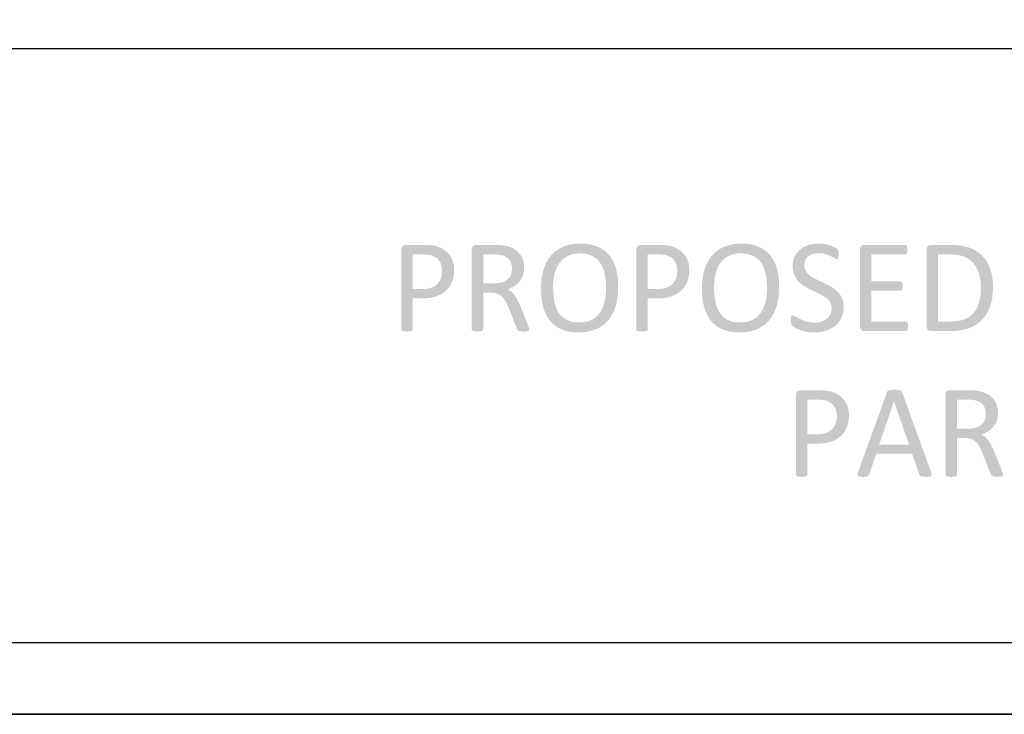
# Model space of a CAD drawing. Header units: millimetres. Extents: x 502444 to 745500, y -417645 to -375189.
# Tile 87 of 208: x 693714 to 695856, y -415327 to -413816. Entities that reach past the tile are written whole.
import ezdxf

# ---------------------------------------------------------------- set-up
doc = ezdxf.new("R2010")
doc.units = ezdxf.units.MM
doc.layers.add('PDF_Geometry', color=7, linetype='Continuous')
doc.layers.add('PDF_Solid Fills', color=7, linetype='Continuous')

msp = doc.modelspace()

# ---------------------------------------------------------------- hatches: boundary and pattern name
at = {"layer": 'PDF_Solid Fills', "lineweight": 25, "transparency": 33554559}
for points in [[(694593.97119, -414305.91604), (694553.79198, -414305.91604), (694551.32363, -414306.19822), (694546.97449, -414308.38175), (694544.78462, -414311.43607), (694543.92808, -414316.64887), (694543.92808, -414489.83061), (694544.50825, -414491.86119), (694546.53989, -414493.16657), (694550.45549, -414494.03682), (694551.25823, -414494.16868), (694556.40273, -414494.47195), (694557.70336, -414494.45718), (694562.49554, -414494.03682), (694566.26663, -414493.16657), (694568.29721, -414491.86119), (694568.87738, -414489.83061), (694568.87738, -414422.24087), (694590.2001, -414422.24087), (694590.95432, -414422.2385), (694596.46907, -414422.09161), (694601.7296, -414421.71398), (694606.73487, -414421.1048), (694611.48591, -414420.26461), (694615.98273, -414419.19262), (694620.22533, -414417.88909), (694624.97954, -414416.04021), (694629.54176, -414413.85904), (694633.80019, -414411.38542), (694637.75377, -414408.61934), (694641.40249, -414405.56028), (694644.0259, -414402.93766), (694568.87738, -414401.78945), (694568.87738, -414326.51224), (694591.9406, -414326.51224), (694647.78538, -414326.07712), (694646.0491, -414324.0882), (694642.55016, -414320.65598), (694638.67992, -414317.54813), (694634.44048, -414314.76333), (694632.67783, -414313.8013), (694628.0154, -414311.55869), (694623.42891, -414309.80079), (694618.91943, -414308.52706), (694615.15046, -414307.78075), (694610.13254, -414306.92474), (694605.7201, -414306.35117), (694603.99859, -414306.22933), (694599.06295, -414305.9941)], [(694746.56464, -414305.91604), (694706.67551, -414305.91604), (694704.93817, -414306.069), (694700.43819, -414308.09193), (694698.30845, -414310.86698), (694697.39178, -414316.06923), (694697.39178, -414489.83061), (694697.97195, -414491.86119), (694700.00359, -414493.16657), (694703.91919, -414494.03682), (694704.68923, -414494.16393), (694709.86643, -414494.47195), (694711.12381, -414494.45797), (694715.95818, -414494.03682), (694719.73033, -414493.16657), (694721.76091, -414491.86119), (694722.34108, -414489.83061), (694722.34108, -414409.91179), (694739.02141, -414409.91179), (694783.55188, -414407.59113), (694779.63839, -414404.84456), (694775.13945, -414402.51466), (694776.64261, -414401.97168), (694781.4137, -414400.02311), (694785.89259, -414397.83456), (694790.07929, -414395.40762), (694790.29869, -414395.26864), (694794.45058, -414392.32139), (694722.34108, -414389.75072), (694722.34108, -414326.51224), (694743.37267, -414326.51224), (694800.0877, -414323.3208), (694798.46428, -414321.62882), (694794.79446, -414318.40177), (694790.69321, -414315.53337), (694786.16263, -414313.02309), (694786.00018, -414312.94477), (694781.67108, -414311.07742), (694777.04029, -414309.47695), (694772.10676, -414308.14336), (694766.87155, -414307.07638), (694763.67113, -414306.72353), (694758.45807, -414306.20639), (694756.92221, -414306.12332), (694752.15745, -414305.96773)], [(694933.97023, -414303.15972), (694929.85632, -414303.22433), (694924.54093, -414303.50861), (694919.40487, -414304.01916), (694914.44708, -414304.75729), (694909.66755, -414305.72142), (694905.06736, -414306.91314), (694900.64543, -414308.33165), (694896.40177, -414309.97748), (694892.79419, -414311.64124), (694888.33745, -414314.01122), (694884.11594, -414316.62698), (694880.12755, -414319.48985), (694876.37335, -414322.59928), (694932.51981, -414324.48139), (694936.18225, -414324.5576), (694941.51029, -414324.9661), (694946.51977, -414325.72849), (694951.21174, -414326.84452), (694955.5862, -414328.31419), (694959.64421, -414330.13802), (694963.33724, -414332.2319), (694967.39524, -414335.06707), (694971.08194, -414338.27434), (694974.39733, -414341.85265), (694977.34036, -414345.80254), (694977.795, -414346.52194), (694980.13044, -414350.61766), (694982.19478, -414354.97155), (694983.98907, -414359.5852), (694985.51439, -414364.45781), (694986.7686, -414369.58992), (694986.76966, -414369.59835), (694987.61143, -414374.25077), (694988.30025, -414379.02369), (694988.83611, -414383.91741), (694989.21797, -414388.93242), (694989.44792, -414394.06743), (694989.52387, -414399.32401), (694989.4648, -414403.64124), (694989.23801, -414408.73775), (694988.84033, -414413.74064), (694988.27176, -414418.65017), (694987.53232, -414423.46555), (694986.62304, -414428.18733), (694986.35405, -414429.41016), (694985.03549, -414434.43836), (694983.43106, -414439.22395), (694981.54183, -414443.76586), (694979.36567, -414448.06438), (694976.90471, -414452.11948), (694974.01337, -414456.11129), (694970.76232, -414459.77004), (694967.16317, -414463.08016), (694963.21487, -414466.04138), (694958.91847, -414468.65424), (694955.93958, -414470.13024), (694951.66849, -414471.79216), (694947.08834, -414473.08409), (694942.20122, -414474.00761), (694937.00609, -414474.5614), (694931.50399, -414474.74626), (694987.82451, -414476.73466), (694991.32872, -414473.33382), (694994.60086, -414469.66954), (694994.86774, -414469.34623), (694997.73271, -414465.61681), (695000.38882, -414461.66692), (695002.83818, -414457.49816), (695005.07973, -414453.11025), (695007.11348, -414448.50293), (695008.93838, -414443.67647), (695010.55651, -414438.63033), (695010.99744, -414437.09078), (695012.15145, -414432.60398), (695013.1525, -414427.98822), (695013.99954, -414423.24324), (695014.69258, -414418.36905), (695015.23055, -414413.36616), (695015.61557, -414408.23406), (695015.84658, -414402.97326), (695015.92359, -414397.58324), (695015.92042, -414396.38256), (695015.81599, -414390.94798), (695015.56494, -414385.66371), (695015.16726, -414380.53002), (695014.62507, -414375.54639), (695013.9352, -414370.71333), (695013.10081, -414366.03059), (695012.11874, -414361.49817), (695010.99216, -414357.11632), (695009.77803, -414353.21391), (695007.99639, -414348.33075), (695005.99323, -414343.68862), (695003.7675, -414339.28699), (695001.32131, -414335.12614), (694998.65254, -414331.20606), (694995.7612, -414327.527), (694994.40466, -414326.00881), (694990.96796, -414322.5526), (694987.28548, -414319.37223), (694983.35617, -414316.46612), (694979.18002, -414313.8348), (694974.75704, -414311.47853), (694970.08722, -414309.39705), (694968.27499, -414308.69082), (694963.95749, -414307.22353), (694959.44484, -414305.98171), (694954.7381, -414304.96589), (694949.83728, -414304.17554), (694944.74235, -414303.61146), (694939.45334, -414303.27312)], [(695105.42017, -414305.91604), (695065.24096, -414305.91604), (695062.77261, -414306.19822), (695058.42347, -414308.38175), (695056.2336, -414311.43607), (695055.37706, -414316.64887), (695055.37706, -414489.83061), (695055.95723, -414491.86119), (695057.98887, -414493.16657), (695061.90447, -414494.03682), (695062.70721, -414494.16868), (695067.85171, -414494.47195), (695069.15234, -414494.45718), (695073.94452, -414494.03682), (695077.7156, -414493.16657), (695079.74619, -414491.86119), (695080.32636, -414489.83061), (695080.32636, -414422.24087), (695101.64908, -414422.24087), (695102.4033, -414422.2385), (695107.91805, -414422.09161), (695113.17859, -414421.71398), (695118.18385, -414421.1048), (695122.93489, -414420.26461), (695127.43171, -414419.19262), (695131.67432, -414417.88909), (695136.42852, -414416.04021), (695140.99075, -414413.85904), (695145.24917, -414411.38542), (695149.20275, -414408.61934), (695152.85147, -414405.56028), (695155.47488, -414402.93766), (695080.32636, -414401.78945), (695080.32636, -414326.51224), (695103.38958, -414326.51224), (695159.23436, -414326.07712), (695157.49808, -414324.0882), (695153.99915, -414320.65598), (695150.1289, -414317.54813), (695145.88947, -414314.76333), (695144.12681, -414313.8013), (695139.46438, -414311.55869), (695134.87789, -414309.80079), (695130.36841, -414308.52706), (695126.59943, -414307.78075), (695121.58151, -414306.92474), (695117.16908, -414306.35117), (695115.44757, -414306.22933), (695110.51193, -414305.9941)], [(695284.1222, -414303.15972), (695280.00829, -414303.22433), (695274.69395, -414303.50861), (695269.55684, -414304.01916), (695264.59904, -414304.75729), (695259.82058, -414305.72142), (695255.21933, -414306.91314), (695250.7974, -414308.33165), (695246.55479, -414309.97748), (695242.94615, -414311.64124), (695238.49047, -414314.01122), (695234.26896, -414316.62698), (695230.28058, -414319.48985), (695226.52637, -414322.59928), (695282.67178, -414324.48139), (695286.33527, -414324.5576), (695291.66226, -414324.9661), (695296.67174, -414325.72849), (695301.36371, -414326.84452), (695305.73923, -414328.31419), (695309.79618, -414330.13802), (695313.49026, -414332.2319), (695317.54826, -414335.06707), (695321.23391, -414338.27434), (695324.5493, -414341.85265), (695327.49233, -414345.80254), (695327.94803, -414346.52194), (695330.28241, -414350.61766), (695332.34675, -414354.97155), (695334.14104, -414359.5852), (695335.66636, -414364.45781), (695336.92057, -414369.58992), (695336.92268, -414369.59835), (695337.7634, -414374.25077), (695338.45221, -414379.02369), (695338.98808, -414383.91741), (695339.37099, -414388.93242), (695339.59989, -414394.06743), (695339.67689, -414399.32401), (695339.61782, -414403.64124), (695339.38997, -414408.73775), (695338.9923, -414413.74064), (695338.42373, -414418.65017), (695337.68534, -414423.46555), (695336.77606, -414428.18733), (695336.50601, -414429.41016), (695335.18746, -414434.43836), (695333.58303, -414439.22395), (695331.69379, -414443.76586), (695329.51869, -414448.06438), (695327.05773, -414452.11948), (695324.16533, -414456.11129), (695320.91429, -414459.77004), (695317.31514, -414463.08016), (695313.3679, -414466.04138), (695309.07149, -414468.65424), (695306.0926, -414470.13024), (695301.82046, -414471.79216), (695297.24136, -414473.08409), (695292.35424, -414474.00761), (695287.15911, -414474.5614), (695281.65596, -414474.74626), (695337.97648, -414476.73466), (695341.48069, -414473.33382), (695344.75283, -414469.66954), (695345.0197, -414469.34623), (695347.88467, -414465.61681), (695350.54184, -414461.66692), (695352.99015, -414457.49816), (695355.2317, -414453.11025), (695357.26545, -414448.50293), (695359.09139, -414443.67647), (695360.70848, -414438.63033), (695361.14941, -414437.09078), (695362.30341, -414432.60398), (695363.30446, -414427.98822), (695364.15151, -414423.24324), (695364.84454, -414418.36905), (695365.38252, -414413.36616), (695365.76754, -414408.23406), (695365.99855, -414402.97326), (695366.07555, -414397.58324), (695366.07239, -414396.38256), (695365.96796, -414390.94798), (695365.71691, -414385.66371), (695365.32028, -414380.53002), (695364.77703, -414375.54639), (695364.08822, -414370.71333), (695363.25278, -414366.03059), (695362.27176, -414361.49817), (695361.14413, -414357.11632), (695359.93, -414353.21391), (695358.14836, -414348.33075), (695356.1452, -414343.68862), (695353.91947, -414339.28699), (695351.47327, -414335.12614), (695348.8045, -414331.20606), (695345.91422, -414327.527), (695344.55663, -414326.00881), (695341.12098, -414322.5526), (695337.43745, -414319.37223), (695333.50814, -414316.46612), (695329.33199, -414313.8348), (695324.909, -414311.47853), (695320.24024, -414309.39705), (695318.42801, -414308.69082), (695314.10946, -414307.22353), (695309.59681, -414305.98171), (695304.89113, -414304.96589), (695299.99029, -414304.17554), (695294.89537, -414303.61146), (695289.6053, -414303.27312)], [(695452.52573, -414303.15972), (695449.59747, -414303.20693), (695444.42027, -414303.53103), (695439.41184, -414304.16315), (695434.57114, -414305.10276), (695429.89816, -414306.35117), (695429.35808, -414306.52337), (695424.41821, -414308.35723), (695419.83912, -414310.53523), (695415.62288, -414313.05711), (695411.76635, -414315.92392), (695408.37079, -414318.99037), (695405.08283, -414322.71373), (695451.65548, -414323.90123), (695451.98248, -414323.90202), (695457.29154, -414324.14437), (695462.25883, -414324.82158), (695466.88645, -414325.93181), (695469.38644, -414326.77886), (695474.22187, -414328.62853), (695478.49085, -414330.57315), (695482.83788, -414332.91676), (695486.90327, -414335.21448), (695491.83469, -414337.2456), (695493.72076, -414336.52012), (695494.8811, -414334.48927), (695495.60684, -414331.15332), (695495.75135, -414326.51224), (695495.60684, -414322.01568), (695495.17118, -414318.97007), (695494.4465, -414316.93922), (695492.70494, -414314.76333), (695491.7387, -414314.00437), (695486.90327, -414311.13755), (695486.43703, -414310.9068), (695481.99822, -414308.92659), (695477.04043, -414307.07638), (695475.04571, -414306.48592), (695470.19446, -414305.23171), (695465.14595, -414304.17528), (695462.56368, -414303.80582), (695457.52256, -414303.32138)], [(695640.36697, -414305.91604), (695551.30604, -414305.91604), (695549.53284, -414306.07532), (695545.06872, -414308.09193), (695542.92527, -414310.89942), (695542.02231, -414316.06923), (695542.02231, -414483.44851), (695542.63835, -414487.83088), (695545.06872, -414491.28103), (695546.71851, -414492.39416), (695551.30604, -414493.6017), (695641.38174, -414493.6017), (695643.55789, -414493.02153), (695645.15388, -414491.13598), (695646.16865, -414487.80003), (695646.45873, -414483.30373), (695646.16865, -414478.37231), (695645.15388, -414475.18139), (695643.55789, -414473.44062), (695641.38174, -414472.86046), (695566.97161, -414472.86046), (695566.97161, -414405.70558), (695629.92291, -414405.70558), (695632.09907, -414405.12542), (695633.694, -414403.53022), (695634.56425, -414400.48408), (695634.85539, -414395.98805), (695634.56425, -414391.20114), (695633.694, -414388.01022), (695632.09907, -414386.12468), (695629.92291, -414385.54451), (695566.97161, -414385.54451), (695566.97161, -414326.65702), (695640.36697, -414326.65702), (695642.54207, -414326.07712), (695643.99355, -414324.19157), (695645.00831, -414321.00039), (695645.29839, -414316.50409), (695645.00831, -414311.57267), (695643.99355, -414308.38175), (695642.54207, -414306.49569)], [(695738.85615, -414305.91604), (695696.35627, -414305.91604), (695694.61893, -414306.069), (695690.11895, -414308.09193), (695687.9892, -414310.86698), (695687.0736, -414316.06923), (695687.0736, -414483.44851), (695687.67697, -414487.79607), (695690.11895, -414491.28103), (695691.73497, -414492.37517), (695696.35627, -414493.6017), (695736.09983, -414493.6017), (695738.40995, -414493.58798), (695743.96795, -414493.43529), (695749.33713, -414493.11462), (695754.51644, -414492.62517), (695759.50799, -414491.968), (695764.31072, -414491.14231), (695768.92463, -414490.14812), (695773.34867, -414488.98541), (695777.58494, -414487.65525), (695782.36869, -414485.86411), (695787.03006, -414483.79001), (695791.47098, -414481.46618), (695795.69038, -414478.89209), (695799.69142, -414476.06799), (695803.47095, -414472.9939), (695712.02184, -414472.71568), (695712.02184, -414326.65702), (695737.40573, -414326.65702), (695801.93192, -414324.47032), (695798.02159, -414321.54047), (695793.87815, -414318.84375), (695789.50263, -414316.38068), (695784.89294, -414314.1502), (695780.05118, -414312.15284), (695778.55435, -414311.61592), (695774.3455, -414310.27996), (695769.92252, -414309.122), (695765.28329, -414308.1423), (695760.42887, -414307.34088), (695755.35821, -414306.71746), (695750.07342, -414306.27206), (695744.57238, -414306.00491)], [(694647.78538, -414326.07712), (694591.9406, -414326.51224), (694595.12309, -414326.57448), (694600.07033, -414326.90702), (694605.13993, -414327.527), (694608.99541, -414328.35111), (694613.63147, -414329.9856), (694618.19475, -414332.31338), (694618.94897, -414332.78886), (694622.59663, -414335.68284), (694625.87511, -414339.34369), (694628.78333, -414343.77221), (694628.80337, -414343.80992), (694630.63564, -414347.88296), (694631.94365, -414352.42567), (694632.72846, -414357.43726), (694632.99007, -414362.91773), (694632.98057, -414363.89505), (694632.62825, -414368.99946), (694631.76117, -414373.84729), (694630.37931, -414378.43746), (694628.42784, -414382.90844), (694625.84135, -414387.08617), (694622.69157, -414390.76602), (694622.59769, -414390.86227), (694618.97639, -414394.04422), (694614.84982, -414396.71959), (694610.21692, -414398.88836), (694606.65364, -414400.0413), (694602.06083, -414401.01256), (694596.96274, -414401.59483), (694591.36044, -414401.78945), (694568.87738, -414401.78945), (694644.0259, -414402.93766), (694647.18939, -414399.21325), (694650.00689, -414395.19375), (694652.47735, -414390.87915), (694654.60182, -414386.26946), (694655.01004, -414385.24625), (694656.5343, -414380.77659), (694657.71996, -414376.10598), (694658.567, -414371.23416), (694659.07438, -414366.16113), (694659.24421, -414360.88741), (694659.07122, -414355.81648), (694658.53008, -414350.8078), (694657.6208, -414346.01904), (694656.34337, -414341.45181), (694655.32017, -414338.75482), (694653.19676, -414334.20842), (694650.68516, -414329.98243)], [(694800.0877, -414323.3208), (694743.37267, -414326.51224), (694745.74608, -414326.52385), (694751.05935, -414326.65939), (694755.41272, -414326.94737), (694758.803, -414327.37722), (694763.53506, -414328.39778), (694764.12999, -414328.57263), (694769.30297, -414330.5001), (694773.68376, -414332.92625), (694777.27342, -414335.85161), (694780.07088, -414339.27592), (694782.16264, -414343.1786), (694783.7407, -414347.68781), (694784.6869, -414352.62372), (694785.0023, -414357.98657), (694784.8947, -414360.97338), (694784.18901, -414365.94251), (694782.8272, -414370.60547), (694781.82509, -414372.81274), (694779.17109, -414376.97096), (694775.71962, -414380.61283), (694772.9306, -414382.83935), (694768.68377, -414385.33011), (694763.82514, -414387.28475), (694761.81882, -414387.90606), (694757.21651, -414388.9311), (694752.1796, -414389.54582), (694746.70915, -414389.75072), (694722.34108, -414389.75072), (694794.45058, -414392.32139), (694798.19741, -414389.03211), (694801.53811, -414385.3992), (694801.67208, -414385.24124), (694804.56342, -414381.30164), (694806.9843, -414376.95514), (694808.93577, -414372.20067), (694809.49273, -414370.39318), (694810.55391, -414365.73655), (694811.18998, -414360.73103), (694811.40201, -414355.37556), (694811.32079, -414352.0897), (694810.84927, -414346.99478), (694809.95792, -414342.14353), (694808.64569, -414337.53542), (694808.02544, -414335.9273), (694805.87354, -414331.4136), (694803.22798, -414327.21134)], [(694876.37335, -414322.59928), (694872.85332, -414325.95528), (694869.56746, -414329.55785), (694869.32801, -414329.84425), (694866.41873, -414333.57419), (694863.72465, -414337.51854), (694861.2447, -414341.67676), (694858.97888, -414346.04937), (694856.9272, -414350.63612), (694855.08965, -414355.43674), (694853.46624, -414360.45176), (694853.20042, -414361.36394), (694852.00527, -414365.86788), (694850.96941, -414370.4926), (694850.09177, -414375.23811), (694849.37448, -414380.10386), (694848.81646, -414385.09092), (694848.41878, -414390.19798), (694848.17933, -414395.42555), (694848.09917, -414400.7739), (694848.1076, -414402.61751), (694848.22574, -414408.05895), (694848.48629, -414413.34612), (694848.88819, -414418.47823), (694849.43249, -414423.45606), (694850.1192, -414428.27936), (694850.94831, -414432.94786), (694851.91877, -414437.46209), (694853.03164, -414441.82125), (694854.27952, -414445.98632), (694856.02214, -414450.89717), (694857.99154, -414455.55776), (694860.18457, -414459.96888), (694862.60334, -414464.12947), (694865.24785, -414468.04032), (694868.11704, -414471.70012), (694869.45353, -414473.25524), (694872.81745, -414476.74547), (694876.44824, -414479.95432), (694880.34697, -414482.88179), (694884.51256, -414485.52762), (694888.94504, -414487.89232), (694893.64545, -414489.97592), (694895.83637, -414490.84168), (694900.13172, -414492.30502), (694904.63065, -414493.54341), (694909.33528, -414494.55607), (694914.24349, -414495.34431), (694919.3574, -414495.90707), (694924.67595, -414496.24515), (694930.19809, -414496.35749), (694934.35736, -414496.29051), (694939.66536, -414495.99911), (694944.79404, -414495.47643), (694949.7455, -414494.72248), (694954.51764, -414493.73724), (694959.11256, -414492.521), (694963.52817, -414491.07401), (694967.76655, -414489.39548), (694971.48595, -414487.7043), (694975.91843, -414485.35752), (694980.11989, -414482.74651), (694984.08823, -414479.87231), (694987.82451, -414476.73466), (694931.50399, -414474.74626), (694927.32257, -414474.65159), (694921.9787, -414474.22517), (694916.96817, -414473.45618), (694912.29202, -414472.34411), (694907.95132, -414470.88789), (694903.94394, -414469.08937), (694900.42286, -414467.11337), (694896.38595, -414464.29429), (694892.72668, -414461.07304), (694889.44398, -414457.45016), (694886.53787, -414453.42459), (694886.02838, -414452.62766), (694883.71615, -414448.57809), (694881.68346, -414444.24081), (694879.92924, -414439.61319), (694878.45245, -414434.69759), (694877.2552, -414429.49244), (694877.12545, -414428.82709), (694876.32271, -414424.20711), (694875.66554, -414419.44869), (694875.15499, -414414.55208), (694874.79107, -414409.51781), (694874.57166, -414404.34456), (694874.49888, -414399.03366), (694874.55162, -414395.04739), (694874.77314, -414389.9733), (694875.16871, -414384.97753), (694875.73833, -414380.06035), (694876.48199, -414375.22123), (694877.39972, -414370.46017), (694877.62967, -414369.47151), (694878.9957, -414364.44594), (694880.64338, -414359.66774), (694882.56953, -414355.1369), (694884.77628, -414350.85342), (694887.26361, -414346.81809), (694890.07267, -414343.0863), (694893.36802, -414339.45999), (694896.9967, -414336.16543), (694900.95661, -414333.20315), (694905.24984, -414330.57315), (694908.09899, -414329.13987), (694912.34476, -414327.46319), (694916.9091, -414326.1586), (694921.79305, -414325.22665), (694926.99662, -414324.66757), (694932.51981, -414324.48139)], [(695159.23436, -414326.07712), (695103.38958, -414326.51224), (695106.57206, -414326.57448), (695111.51931, -414326.90702), (695116.58892, -414327.527), (695120.44439, -414328.35111), (695125.08045, -414329.9856), (695129.64373, -414332.31338), (695130.39795, -414332.78886), (695134.04562, -414335.68284), (695137.32409, -414339.34369), (695140.23231, -414343.77221), (695140.25235, -414343.80992), (695142.08462, -414347.88296), (695143.39264, -414352.42567), (695144.17745, -414357.43726), (695144.43904, -414362.91773), (695144.42955, -414363.89505), (695144.07723, -414368.99946), (695143.21015, -414373.84729), (695141.82829, -414378.43746), (695139.87682, -414382.90844), (695137.29033, -414387.08617), (695134.14055, -414390.76602), (695134.04667, -414390.86227), (695130.42537, -414394.04422), (695126.2988, -414396.71959), (695121.66591, -414398.88836), (695118.10263, -414400.0413), (695113.50981, -414401.01256), (695108.41172, -414401.59483), (695102.80942, -414401.78945), (695080.32636, -414401.78945), (695155.47488, -414402.93766), (695158.63837, -414399.21325), (695161.45588, -414395.19375), (695163.92633, -414390.87915), (695166.0508, -414386.26946), (695166.45903, -414385.24625), (695167.98328, -414380.77659), (695169.16893, -414376.10598), (695170.01598, -414371.23416), (695170.52336, -414366.16113), (695170.69319, -414360.88741), (695170.5202, -414355.81648), (695169.97906, -414350.8078), (695169.06978, -414346.01904), (695167.79236, -414341.45181), (695166.76915, -414338.75482), (695164.64574, -414334.20842), (695162.13414, -414329.98243)], [(695226.52637, -414322.59928), (695223.00634, -414325.95528), (695219.72048, -414329.55785), (695219.47997, -414329.84425), (695216.57176, -414333.57419), (695213.87767, -414337.51854), (695211.39772, -414341.67676), (695209.1319, -414346.04937), (695207.08022, -414350.63612), (695205.24267, -414355.43674), (695203.61926, -414360.45176), (695203.35344, -414361.36394), (695202.15829, -414365.86788), (695201.12138, -414370.4926), (695200.2448, -414375.23811), (695199.5275, -414380.10386), (695198.96948, -414385.09092), (695198.57181, -414390.19798), (695198.33235, -414395.42555), (695198.25218, -414400.7739), (695198.26063, -414402.61751), (695198.37877, -414408.05895), (695198.63932, -414413.34612), (695199.04122, -414418.47823), (695199.58552, -414423.45606), (695200.27222, -414428.27936), (695201.10133, -414432.94786), (695202.0718, -414437.46209), (695203.18466, -414441.82125), (695204.43255, -414445.98632), (695206.17516, -414450.89717), (695208.14456, -414455.55776), (695210.3376, -414459.96888), (695212.75636, -414464.12947), (695215.40087, -414468.04032), (695218.26901, -414471.70012), (695219.60656, -414473.25524), (695222.97047, -414476.74547), (695226.60126, -414479.95432), (695230.49999, -414482.88179), (695234.66559, -414485.52762), (695239.09806, -414487.89232), (695243.79847, -414489.97592), (695245.98939, -414490.84168), (695250.28369, -414492.30502), (695254.78367, -414493.54341), (695259.48725, -414494.55607), (695264.39651, -414495.34431), (695269.51042, -414495.90707), (695274.82792, -414496.24515), (695280.35111, -414496.35749), (695284.51038, -414496.29051), (695289.81733, -414495.99911), (695294.94706, -414495.47643), (695299.89747, -414494.72248), (695304.67066, -414493.73724), (695309.26453, -414492.521), (695313.68119, -414491.07401), (695317.91852, -414489.39548), (695321.63897, -414487.7043), (695326.07144, -414485.35752), (695330.27185, -414482.74651), (695334.2402, -414479.87231), (695337.97648, -414476.73466), (695281.65596, -414474.74626), (695277.47559, -414474.65159), (695272.13067, -414474.22517), (695267.12119, -414473.45618), (695262.44504, -414472.34411), (695258.10434, -414470.88789), (695254.09696, -414469.08937), (695250.57588, -414467.11337), (695246.53897, -414464.29429), (695242.87864, -414461.07304), (695239.59595, -414457.45016), (695236.6909, -414453.42459), (695236.18035, -414452.62766), (695233.86918, -414448.57809), (695231.83648, -414444.24081), (695230.08227, -414439.61319), (695228.60548, -414434.69759), (695227.40717, -414429.49244), (695227.27742, -414428.82709), (695226.47574, -414424.20711), (695225.81856, -414419.44869), (695225.30802, -414414.55208), (695224.94304, -414409.51781), (695224.72469, -414404.34456), (695224.6519, -414399.03366), (695224.70359, -414395.04739), (695224.92616, -414389.9733), (695225.32173, -414384.97753), (695225.89135, -414380.06035), (695226.63502, -414375.22123), (695227.55274, -414370.46017), (695227.78164, -414369.47151), (695229.14872, -414364.44594), (695230.7964, -414359.66774), (695232.72255, -414355.1369), (695234.9293, -414350.85342), (695237.41558, -414346.81809), (695240.22464, -414343.0863), (695243.52104, -414339.45999), (695247.14973, -414336.16543), (695251.10963, -414333.20315), (695255.40287, -414330.57315), (695258.25202, -414329.13987), (695262.49673, -414327.46319), (695267.06107, -414326.1586), (695271.94502, -414325.22665), (695277.14859, -414324.66757), (695282.67178, -414324.48139)], [(695405.08283, -414322.71373), (695402.25056, -414326.81683), (695399.87293, -414331.29809), (695399.259, -414332.67045), (695397.62399, -414337.18811), (695396.45521, -414341.97053), (695395.75479, -414347.01746), (695395.52062, -414352.32994), (695395.52062, -414352.36106), (695395.75902, -414357.87186), (695396.46682, -414362.96731), (695397.64403, -414367.64715), (695399.29276, -414371.91058), (695400.27799, -414374.03004), (695402.75056, -414378.47544), (695405.61341, -414382.55559), (695408.86552, -414386.26946), (695410.3191, -414387.71223), (695414.05749, -414391.03527), (695418.06908, -414394.08378), (695422.35598, -414396.85803), (695424.39712, -414398.05423), (695428.81694, -414400.50728), (695433.3106, -414402.81635), (695437.87598, -414404.98064), (695439.80425, -414405.88965), (695444.43293, -414408.05394), (695449.01203, -414410.16786), (695453.54155, -414412.23247), (695453.9867, -414412.44792), (695458.66917, -414414.86537), (695463.01726, -414417.40413), (695467.03096, -414420.06498), (695470.15859, -414422.58502), (695473.6839, -414426.15885), (695476.60478, -414430.07287), (695478.46659, -414433.70735), (695479.79042, -414438.42516), (695480.23135, -414443.7068), (695480.05519, -414447.43806), (695479.19549, -414452.39084), (695477.6206, -414456.90586), (695476.56997, -414459.0058), (695473.75563, -414463.12683), (695470.22294, -414466.6234), (695467.74299, -414468.47281), (695463.43076, -414470.938), (695458.61854, -414472.86046), (695458.57635, -414472.87364), (695453.89915, -414474.07538), (695448.93291, -414474.79611), (695443.67766, -414475.03635), (695493.19545, -414476.94932), (695496.35261, -414473.10887), (695499.13847, -414468.94143), (695501.55408, -414464.44804), (695503.04036, -414460.86919), (695504.48445, -414456.26478), (695505.51504, -414451.41009), (695506.13423, -414446.30568), (695506.33993, -414440.951), (695506.12579, -414435.6844), (695505.44963, -414430.59264), (695504.3125, -414425.86929), (695502.71441, -414421.5154), (695501.71863, -414419.47954), (695499.17855, -414415.0766), (695496.27139, -414411.01702), (695492.99502, -414407.30131), (695491.42436, -414405.81581), (695487.62479, -414402.58402), (695483.55518, -414399.598), (695479.21553, -414396.85803), (695477.04782, -414395.64627), (695472.59635, -414393.24729), (695468.09742, -414390.94349), (695463.54996, -414388.73543), (695461.6217, -414387.857), (695456.99302, -414385.73254), (695452.41392, -414383.60807), (695447.8844, -414381.4836), (695447.23461, -414381.17427), (695442.55213, -414378.76579), (695438.22303, -414376.20962), (695434.24941, -414373.50578), (695430.99098, -414370.93195), (695427.44563, -414367.38264), (695424.53108, -414363.49842), (695422.70514, -414359.96494), (695421.35493, -414355.25715), (695420.90557, -414350.00927), (695420.90662, -414349.66539), (695421.40768, -414344.6248), (695422.79058, -414339.85609), (695422.81906, -414339.78488), (695425.16927, -414335.36506), (695428.44774, -414331.58844), (695429.23571, -414330.89408), (695433.21883, -414328.14963), (695438.02155, -414325.93181), (695441.34116, -414324.97453), (695446.23039, -414324.16942), (695451.65548, -414323.90123)], [(695801.93192, -414324.47032), (695737.40573, -414326.65702), (695740.315, -414326.68787), (695745.96794, -414326.94077), (695751.28333, -414327.44789), (695756.26116, -414328.21028), (695760.90145, -414329.2269), (695765.20523, -414330.49799), (695769.17146, -414332.02357), (695769.76746, -414332.28622), (695774.37926, -414334.58105), (695778.67144, -414337.19575), (695782.64294, -414340.1314), (695786.29378, -414343.38693), (695789.62394, -414346.96313), (695790.06065, -414347.49425), (695792.96043, -414351.38664), (695795.54059, -414355.54275), (695797.80324, -414359.96151), (695799.74733, -414364.64425), (695801.37285, -414369.58992), (695802.28107, -414373.01923), (695803.31166, -414377.77238), (695804.11335, -414382.64869), (695804.68613, -414387.64867), (695805.03001, -414392.77155), (695805.14499, -414398.01837), (695805.10385, -414401.80053), (695804.89077, -414407.26913), (695804.49415, -414412.50277), (695803.91609, -414417.50144), (695803.15449, -414422.26487), (695802.2104, -414426.7944), (695801.08277, -414431.08816), (695800.51842, -414432.89934), (695798.70408, -414437.8769), (695796.60599, -414442.51982), (695794.22414, -414446.82783), (695791.55853, -414450.80171), (695788.60917, -414454.44015), (695788.51318, -414454.54669), (695785.05539, -414458.03824), (695781.27586, -414461.15084), (695777.17566, -414463.8858), (695772.75479, -414466.24207), (695768.01113, -414468.21912), (695767.39193, -414468.44117), (695763.18941, -414469.74681), (695758.68837, -414470.8159), (695753.88881, -414471.64659), (695748.78966, -414472.2402), (695743.392, -414472.59675), (695737.69581, -414472.71568), (695712.02184, -414472.71568), (695803.47095, -414472.9939), (695807.03001, -414469.66954), (695807.43296, -414469.26342), (695810.63443, -414465.76659), (695813.61332, -414462.01845), (695816.36964, -414458.01793), (695818.90234, -414453.76637), (695821.2114, -414449.26295), (695823.29789, -414444.50769), (695825.16181, -414439.50058), (695826.02257, -414436.87216), (695827.28311, -414432.47634), (695828.37488, -414427.9128), (695829.29893, -414423.18127), (695830.05526, -414418.28123), (695830.64281, -414413.214), (695831.06264, -414407.97825), (695831.31475, -414402.57426), (695831.39914, -414397.00281), (695831.34956, -414393.12598), (695831.11222, -414387.81191), (695830.68078, -414382.64499), (695830.05421, -414377.62391), (695829.23248, -414372.74893), (695828.2156, -414368.01977), (695827.00358, -414363.43777), (695825.59641, -414359.00186), (695824.1903, -414355.2764), (695822.1344, -414350.57124), (695819.84432, -414346.08207), (695817.31901, -414341.80914), (695814.55952, -414337.75113), (695811.56481, -414333.90964), (695808.33591, -414330.28333), (695805.60807, -414327.63302)], [(694783.55188, -414407.59113), (694739.02141, -414409.91179), (694744.41696, -414410.1821), (694749.31991, -414411.00409), (694753.67221, -414412.37751), (694756.28191, -414413.62144), (694760.51397, -414416.26647), (694764.26079, -414419.48455), (694766.47281, -414421.94921), (694769.44432, -414425.93416), (694772.09305, -414430.36269), (694772.16584, -414430.50931), (694774.25233, -414434.85028), (694776.30717, -414439.44257), (694778.33037, -414444.28696), (694795.59088, -414488.52523), (694797.04129, -414491.42633), (694799.21745, -414493.16657), (694803.1341, -414494.18186), (694803.99697, -414494.27522), (694809.22585, -414494.47195), (694811.51699, -414494.44953), (694816.18892, -414494.18186), (694820.25009, -414493.31188), (694822.1351, -414491.86119), (694822.57075, -414489.83061), (694821.99059, -414486.49465), (694821.41148, -414484.69639), (694819.37984, -414479.2423), (694802.55393, -414437.90539), (694800.91259, -414433.99981), (694798.83243, -414429.38405), (694796.75121, -414425.14171), (694795.91471, -414423.54862), (694793.34088, -414419.10138), (694790.65945, -414415.1333), (694790.43899, -414414.84823), (694787.09723, -414410.94818)], [(695395.52062, -414459.22653), (695393.49003, -414459.66166), (695392.03962, -414461.5472), (695391.16937, -414464.88316), (695390.87928, -414470.24971), (695390.95734, -414472.77343), (695391.74953, -414477.35675), (695394.21577, -414481.85331), (695395.47315, -414483.00494), (695400.16301, -414486.05953), (695401.31069, -414486.70773), (695405.6208, -414488.80398), (695410.75159, -414490.8459), (695414.96255, -414492.26494), (695419.82013, -414493.59695), (695425.11125, -414494.7623), (695427.28846, -414495.16314), (695432.12389, -414495.8269), (695437.19982, -414496.22484), (695442.51732, -414496.35749), (695442.94032, -414496.35643), (695448.17342, -414496.19373), (695453.27151, -414495.7499), (695458.23457, -414495.02443), (695463.06368, -414494.01863), (695467.7567, -414492.73145), (695470.79572, -414491.70139), (695475.52145, -414489.75018), (695479.97502, -414487.45852), (695484.15539, -414484.82588), (695488.06361, -414481.85331), (695489.66803, -414480.46434), (695493.19545, -414476.94932), (695443.67766, -414475.03635), (695439.29792, -414474.92163), (695434.11017, -414474.45196), (695429.28424, -414473.62047), (695424.82117, -414472.42533), (695419.63342, -414470.7505), (695414.91613, -414468.95356), (695410.75159, -414467.05905), (695409.96151, -414466.66058), (695405.17038, -414464.082), (695401.32334, -414461.69224), (695399.7685, -414460.73839)], [(695452.81581, -414622.06151), (695412.63661, -414622.06151), (695410.16826, -414622.34369), (695405.81911, -414624.52722), (695403.62925, -414627.58207), (695402.77271, -414632.79487), (695402.77271, -414805.97661), (695403.35287, -414808.00693), (695405.38451, -414809.31204), (695409.30012, -414810.18282), (695410.10286, -414810.31441), (695415.24736, -414810.61768), (695416.54798, -414810.60318), (695421.34017, -414810.18282), (695425.11125, -414809.31204), (695427.14184, -414808.00693), (695427.72201, -414805.97661), (695427.72201, -414738.38634), (695449.04473, -414738.38634), (695449.79895, -414738.38397), (695455.3137, -414738.23761), (695460.57423, -414737.85945), (695465.57949, -414737.25027), (695470.33053, -414736.41009), (695474.82736, -414735.33809), (695479.06996, -414734.03483), (695483.82417, -414732.18621), (695488.38639, -414730.00504), (695492.64482, -414727.53142), (695496.59839, -414724.76534), (695500.24712, -414721.70627), (695502.87053, -414719.08366), (695427.72201, -414717.93519), (695427.72201, -414642.65771), (695450.78523, -414642.65771), (695506.63001, -414642.22259), (695504.89373, -414640.23367), (695501.39479, -414636.80198), (695497.52455, -414633.6936), (695493.28511, -414630.90933), (695491.52246, -414629.94678), (695486.86002, -414627.70417), (695482.27354, -414625.94626), (695477.76406, -414624.67253), (695473.99508, -414623.92622), (695468.97716, -414623.07048), (695464.56473, -414622.49664), (695462.84321, -414622.37507), (695457.90757, -414622.1401)], [(695506.63001, -414642.22259), (695450.78523, -414642.65771), (695453.96771, -414642.71995), (695458.91495, -414643.05249), (695463.98456, -414643.67301), (695467.84003, -414644.49658), (695472.4761, -414646.13133), (695477.03937, -414648.45938), (695477.79359, -414648.93459), (695481.44126, -414651.82857), (695484.71973, -414655.48969), (695487.62795, -414659.91795), (695487.648, -414659.95592), (695489.48027, -414664.02896), (695490.78828, -414668.57114), (695491.57309, -414673.58273), (695491.83469, -414679.06346), (695491.8252, -414680.04052), (695491.47288, -414685.1452), (695490.60579, -414689.99276), (695489.22394, -414694.58346), (695487.27247, -414699.05392), (695484.68598, -414703.23165), (695481.5362, -414706.91201), (695481.44232, -414707.00774), (695477.82102, -414710.18969), (695473.69445, -414712.86506), (695469.06155, -414715.03435), (695465.49827, -414716.18678), (695460.90546, -414717.15803), (695455.80737, -414717.74083), (695450.20506, -414717.93519), (695427.72201, -414717.93519), (695502.87053, -414719.08366), (695506.03402, -414715.35872), (695508.85152, -414711.33921), (695511.32198, -414707.02462), (695513.44645, -414702.41546), (695513.85467, -414701.39225), (695515.37893, -414696.92259), (695516.56458, -414692.25145), (695517.41163, -414687.37989), (695517.91901, -414682.30712), (695518.08884, -414677.03288), (695517.91584, -414671.96248), (695517.37471, -414666.95326), (695516.46542, -414662.16451), (695515.188, -414657.59728), (695514.1648, -414654.90029), (695512.04139, -414650.35442), (695509.52979, -414646.12843)], [(695616.72358, -414621.19126), (695614.31431, -414621.20392), (695609.61601, -414621.33657), (695604.97362, -414622.20656), (695602.21835, -414623.80175), (695600.62236, -414626.41277), (695537.67001, -414800.75511), (695536.50967, -414805.8313), (695537.52549, -414808.87691), (695541.29658, -414810.18282), (695542.79341, -414810.38271), (695548.11407, -414810.61768), (695550.03601, -414810.60001), (695554.78599, -414810.32733), (695558.70265, -414809.31204), (695560.73323, -414807.71685), (695561.89357, -414805.54096), (695577.26905, -414760.43296), (695655.30681, -414760.43296), (695583.50638, -414740.56223), (695615.85333, -414647.00896), (695615.99784, -414647.00896), (695633.83957, -414626.55807), (695632.24358, -414623.80175), (695629.34274, -414622.20656), (695624.41132, -414621.33657), (695622.11281, -414621.2535)], [(695633.83957, -414626.55807), (695615.99784, -414647.00896), (695648.7794, -414740.56223), (695583.50638, -414740.56223), (695655.30681, -414760.43296), (695671.40803, -414806.12139), (695672.71287, -414808.29728), (695674.74346, -414809.60239), (695678.80568, -414810.32733), (695680.49977, -414810.47317), (695685.91221, -414810.61768), (695688.51347, -414810.59026), (695693.16535, -414810.32733), (695696.93644, -414809.02222), (695698.09677, -414805.97661), (695696.79192, -414800.89988)], [(695777.29486, -414622.06151), (695737.40573, -414622.06151), (695735.66839, -414622.21447), (695731.16841, -414624.23741), (695729.03867, -414627.01245), (695728.122, -414632.2147), (695728.122, -414805.97661), (695728.70217, -414808.00693), (695730.73381, -414809.31204), (695734.64941, -414810.18282), (695735.41945, -414810.30966), (695740.59665, -414810.61768), (695741.85403, -414810.60397), (695746.6884, -414810.18282), (695750.46055, -414809.31204), (695752.49113, -414808.00693), (695753.0713, -414805.97661), (695753.0713, -414726.05779), (695769.75163, -414726.05779), (695814.2821, -414723.73712), (695810.3686, -414720.99003), (695805.86967, -414718.6604), (695807.37178, -414718.11768), (695812.14392, -414716.16858), (695816.62281, -414713.98056), (695820.8095, -414711.55309), (695821.02891, -414711.41411), (695825.1808, -414708.46739), (695753.0713, -414705.89672), (695753.0713, -414642.65771), (695774.10289, -414642.65771), (695830.81792, -414639.46679), (695829.1945, -414637.77481), (695825.52468, -414634.54777), (695821.42343, -414631.67937), (695816.89285, -414629.16909), (695816.7304, -414629.09024), (695812.4013, -414627.22289), (695807.77051, -414625.62268), (695802.83698, -414624.28909), (695797.60176, -414623.22211), (695794.40135, -414622.86953), (695789.18829, -414622.35186), (695787.65242, -414622.26879), (695782.88767, -414622.1132)], [(695830.81792, -414639.46679), (695774.10289, -414642.65771), (695776.4763, -414642.66984), (695781.78957, -414642.80539), (695786.14294, -414643.09284), (695789.53322, -414643.52295), (695794.26528, -414644.54326), (695794.86021, -414644.7181), (695800.03319, -414646.64557), (695804.41398, -414649.07199), (695808.00363, -414651.99708), (695810.80109, -414655.42165), (695812.89286, -414659.32407), (695814.47091, -414663.83328), (695815.41712, -414668.76945), (695815.73252, -414674.13204), (695815.62492, -414677.11937), (695814.91923, -414682.08851), (695813.55742, -414686.75094), (695812.55531, -414688.95874), (695809.90131, -414693.11696), (695806.44984, -414696.75883), (695803.66082, -414698.98535), (695799.41399, -414701.47611), (695794.55536, -414703.43075), (695792.54904, -414704.05179), (695787.94673, -414705.07657), (695782.90982, -414705.69129), (695777.43938, -414705.89672), (695753.0713, -414705.89672), (695825.1808, -414708.46739), (695828.92763, -414705.17758), (695832.26833, -414701.5452), (695832.4023, -414701.38671), (695835.29364, -414697.44764), (695837.71452, -414693.10061), (695839.66599, -414688.3464), (695840.22295, -414686.53865), (695841.28413, -414681.88228), (695841.92021, -414676.8765), (695842.13223, -414671.52129), (695842.05101, -414668.23517), (695841.57949, -414663.14025), (695840.68814, -414658.289), (695839.37591, -414653.68089), (695838.75566, -414652.07329), (695836.60376, -414647.55907), (695833.9582, -414643.35707)], [(695814.2821, -414723.73712), (695769.75163, -414726.05779), (695775.14719, -414726.32784), (695780.05013, -414727.14956), (695784.40243, -414728.52297), (695787.01319, -414729.76691), (695791.24419, -414732.41247), (695794.99101, -414735.63055), (695797.20303, -414738.09468), (695800.17454, -414742.0799), (695802.82327, -414746.50869), (695802.89605, -414746.65504), (695804.98254, -414750.99575), (695807.03739, -414755.58804), (695809.06059, -414760.43296), (695826.32109, -414804.67097), (695827.77151, -414807.5718), (695829.94767, -414809.31204), (695833.86432, -414810.32733), (695834.72719, -414810.42069), (695839.95608, -414810.61768), (695842.24721, -414810.59526), (695846.91914, -414810.32733), (695850.98031, -414809.45735), (695852.86532, -414808.00693), (695853.30097, -414805.97661), (695852.72081, -414802.64065), (695852.14169, -414800.84239), (695850.11006, -414795.38829), (695833.28415, -414754.05086), (695831.64281, -414750.14581), (695829.56264, -414745.53005), (695827.48143, -414741.28718), (695826.64598, -414739.69462), (695824.0711, -414735.24738), (695821.38967, -414731.2793), (695821.16921, -414730.9937), (695817.82745, -414727.09366)]]:
    msp.add_hatch(color=256, dxfattribs=at).paths.add_polyline_path(points)

# ---------------------------------------------------------------- linework, layer by layer
at = {"layer": 'PDF_Geometry', "lineweight": 25}
for points in [[(706470.41559, -415327.18848), (706470.41559, -395300.91577), (678221.92131, -395300.91577), (678221.92131, -415327.18848)], [(706470.41559, -415327.18848), (678221.92131, -415327.18848), (678221.92131, -395300.91577), (706470.41559, -395300.91577)], [(678381.78584, -395456.45964), (706310.55106, -395456.45964), (706310.55106, -415171.64462), (678381.78584, -415171.64462)]]:
    msp.add_lwpolyline(points, close=True, dxfattribs=at)
msp.add_lwpolyline([(698766.67357, -413879.7664), (693283.7523, -413879.7664)], dxfattribs=at)

doc.saveas('drawing.dxf')
